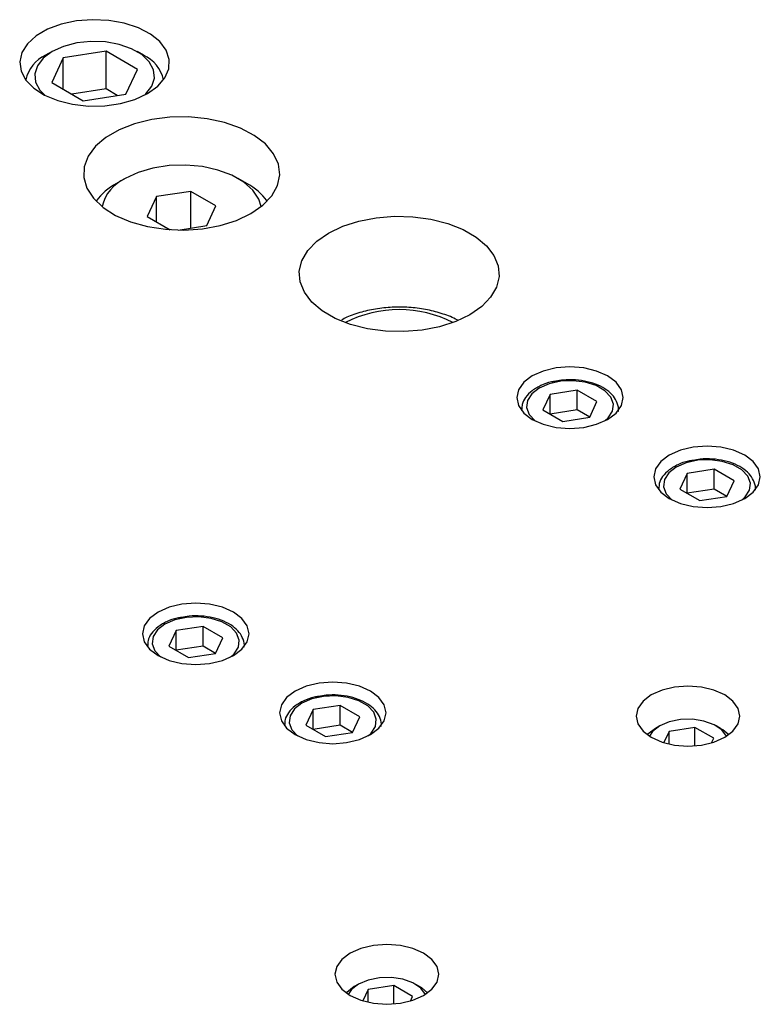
# Model space of a CAD drawing. Header units: inches. Extents: x 1687 to 2505, y -239 to -56.
# Tile 121 of 166: x 1833.66 to 1836.67, y -203.45 to -199.45. Entities that reach past the tile are written whole.
import ezdxf

# ---------------------------------------------------------------- set-up
doc = ezdxf.new("R2010")
doc.units = ezdxf.units.IN
doc.header["$LTSCALE"] = 0.5
doc.header["$MEASUREMENT"] = 0
doc.layers.add('SID-M-S', color=105, linetype='Continuous')

msp = doc.modelspace()

# ---------------------------------------------------------------- linework, layer by layer
at = {"layer": 'SID-M-S'}
for p, q in [((1833.82566, -199.47078), (1833.77018, -199.49126)), ((1833.88746, -199.45768), (1833.82566, -199.47078)), ((1833.9527, -199.45254), (1833.88746, -199.45768)), ((1834.01833, -199.45563), (1833.9527, -199.45254)), ((1834.08127, -199.46679), (1834.01833, -199.45563)), ((1834.13859, -199.48549), (1834.08127, -199.46679)), ((1834.1876, -199.51088), (1834.13859, -199.48549)), ((1833.72362, -199.51813), (1833.68816, -199.55016)), ((1833.77018, -199.49126), (1833.72362, -199.51813)), ((1834.22602, -199.54175), (1834.1876, -199.51088)), ((1833.68816, -199.55016), (1833.66545, -199.58584)), ((1833.83485, -199.56092), (1833.78859, -199.58184)), ((1833.88843, -199.547), (1833.83485, -199.56092)), ((1833.94623, -199.54088), (1833.88843, -199.547)), ((1834.00489, -199.54293), (1833.94623, -199.54088)), ((1834.06099, -199.55302), (1834.00489, -199.54293)), ((1834.11127, -199.57057), (1834.06099, -199.55302)), ((1834.25204, -199.57667), (1834.22602, -199.54175)), ((1833.66545, -199.58584), (1833.65656, -199.6235)), ((1833.78859, -199.58184), (1833.75235, -199.60854)), ((1833.78856, -199.58186), (1833.76204, -199.59717)), ((1833.83357, -199.60781), (1833.78695, -199.70825)), ((1834.00757, -199.58089), (1833.83357, -199.60781)), ((1833.83357, -199.73517), (1833.83357, -199.60781)), ((1834.13494, -199.65442), (1834.00757, -199.58089)), ((1834.00757, -199.734), (1834.00757, -199.58089)), ((1834.15282, -199.59456), (1834.11127, -199.57057)), ((1834.15985, -199.59717), (1834.13333, -199.58186)), ((1834.18322, -199.62359), (1834.15282, -199.59456)), ((1834.26444, -199.614), (1834.25204, -199.57667)), ((1833.65656, -199.6235), (1833.6619, -199.66139)), ((1833.72824, -199.63948), (1833.71764, -199.67284)), ((1833.75235, -199.60854), (1833.72824, -199.63948)), ((1834.20071, -199.65597), (1834.18322, -199.62359)), ((1834.26266, -199.65199), (1834.26444, -199.614)), ((1833.6619, -199.66139), (1833.68123, -199.69773)), ((1833.71764, -199.67284), (1833.72119, -199.7067)), ((1834.08832, -199.75487), (1834.13494, -199.65442)), ((1834.20425, -199.68984), (1834.20071, -199.65597)), ((1834.24677, -199.68888), (1834.26266, -199.65199)), ((1833.68123, -199.69773), (1833.71364, -199.73082)), ((1833.72119, -199.7067), (1833.73867, -199.73909)), ((1833.78695, -199.70825), (1833.91433, -199.78178)), ((1834.16955, -199.75414), (1834.19366, -199.7232)), ((1834.17626, -199.75256), (1834.21751, -199.72294)), ((1834.19366, -199.7232), (1834.20425, -199.68984)), ((1834.21751, -199.72294), (1834.24677, -199.68888)), ((1833.71364, -199.73082), (1833.75761, -199.75911)), ((1833.73867, -199.73909), (1833.75811, -199.75937)), ((1833.75761, -199.75911), (1833.81109, -199.78128)), ((1834.00757, -199.734), (1833.86874, -199.75547)), ((1833.91433, -199.78178), (1834.08832, -199.75487)), ((1834.05315, -199.76031), (1834.00757, -199.734)), ((1834.12494, -199.77638), (1834.17626, -199.75256)), ((1834.16379, -199.75937), (1834.16955, -199.75414)), ((1833.81109, -199.78128), (1833.87157, -199.79631)), ((1833.87157, -199.79631), (1833.93624, -199.80347)), ((1833.93624, -199.80347), (1834.00206, -199.80244)), ((1834.00206, -199.80244), (1834.06595, -199.79327)), ((1834.06595, -199.79327), (1834.12494, -199.77638)), ((1834.34293, -199.84783), (1834.26719, -199.84887)), ((1834.41764, -199.85508), (1834.34293, -199.84783)), ((1834.12352, -199.87538), (1834.06078, -199.89989)), ((1834.19316, -199.85816), (1834.12352, -199.87538)), ((1834.26719, -199.84887), (1834.19316, -199.85816)), ((1834.48862, -199.87036), (1834.41764, -199.85508)), ((1834.55331, -199.89312), (1834.48862, -199.87036)), ((1834.06078, -199.89989), (1834.00721, -199.93082)), ((1834.60937, -199.92254), (1834.55331, -199.89312)), ((1834.65477, -199.95756), (1834.60937, -199.92254)), ((1833.96475, -199.96704), (1833.93492, -200.00724)), ((1834.00721, -199.93082), (1833.96475, -199.96704)), ((1834.68788, -199.99689), (1834.65477, -199.95756)), ((1833.93492, -200.00724), (1833.91882, -200.04998)), ((1834.70748, -200.03914), (1834.68788, -199.99689)), ((1834.26366, -200.04508), (1834.19803, -200.05523)), ((1834.33151, -200.04303), (1834.26366, -200.04508)), ((1834.39862, -200.04916), (1834.33151, -200.04303)), ((1834.71289, -200.08276), (1834.70748, -200.03914)), ((1833.91882, -200.04998), (1833.91702, -200.0937)), ((1834.13749, -200.07304), (1834.08469, -200.09772)), ((1834.19803, -200.05523), (1834.13749, -200.07304)), ((1834.46205, -200.06322), (1834.39862, -200.04916)), ((1834.51903, -200.08458), (1834.46205, -200.06322)), ((1834.56707, -200.11232), (1834.51903, -200.08458)), ((1834.70389, -200.12619), (1834.71289, -200.08276)), ((1833.91702, -200.0937), (1833.92958, -200.13683)), ((1834.08465, -200.09775), (1834.04929, -200.11817)), ((1834.57971, -200.11817), (1834.54435, -200.09775)), ((1834.60408, -200.14521), (1834.56707, -200.11232)), ((1834.68083, -200.16785), (1834.70389, -200.12619)), ((1833.92958, -200.13683), (1833.95606, -200.17781)), ((1834.35186, -200.1499), (1834.21244, -200.17147)), ((1834.45392, -200.20882), (1834.35186, -200.1499)), ((1834.35186, -200.29932), (1834.35186, -200.1499)), ((1834.62843, -200.18183), (1834.60408, -200.14521)), ((1834.64452, -200.20623), (1834.68083, -200.16785)), ((1833.95606, -200.17781), (1833.99549, -200.21515)), ((1834.21244, -200.17147), (1834.17508, -200.25196)), ((1834.21244, -200.27352), (1834.21244, -200.17147)), ((1834.59628, -200.23996), (1834.64452, -200.20623)), ((1834.63789, -200.21172), (1834.62843, -200.18183)), ((1833.99549, -200.21515), (1834.04645, -200.24751)), ((1834.04645, -200.24751), (1834.1071, -200.27372)), ((1834.41656, -200.28931), (1834.45392, -200.20882)), ((1834.53786, -200.2678), (1834.59628, -200.23996)), ((1834.1071, -200.27372), (1834.17524, -200.29283)), ((1834.17508, -200.25196), (1834.26833, -200.30579)), ((1834.47137, -200.28876), (1834.53786, -200.2678)), ((1834.9688, -200.29201), (1835.03429, -200.27095)), ((1835.03429, -200.27095), (1835.10537, -200.2572)), ((1835.10537, -200.2572), (1835.17962, -200.25122)), ((1835.17962, -200.25122), (1835.25451, -200.25322)), ((1835.25451, -200.25322), (1835.32749, -200.26313)), ((1835.32749, -200.26313), (1835.39607, -200.28061)), ((1835.39607, -200.28061), (1835.45792, -200.30507)), ((1834.17524, -200.29283), (1834.24842, -200.30415)), ((1834.24842, -200.30415), (1834.32399, -200.30727)), ((1834.30088, -200.3072), (1834.41656, -200.28931)), ((1834.32399, -200.30727), (1834.39921, -200.30208)), ((1834.39921, -200.30208), (1834.47137, -200.28876)), ((1834.86323, -200.35295), (1834.91112, -200.31966)), ((1834.91112, -200.31966), (1834.9688, -200.29201)), ((1835.45792, -200.30507), (1835.51093, -200.33567)), ((1834.82675, -200.39076), (1834.86323, -200.35295)), ((1835.51093, -200.33567), (1835.55329, -200.37137)), ((1834.80293, -200.4318), (1834.82675, -200.39076)), ((1835.55329, -200.37137), (1835.58358, -200.41096)), ((1834.79257, -200.47466), (1834.80293, -200.4318)), ((1835.58358, -200.41096), (1835.60074, -200.45309)), ((1834.79603, -200.51789), (1834.79257, -200.47466)), ((1835.60074, -200.45309), (1835.6042, -200.49632)), ((1834.8132, -200.56002), (1834.79603, -200.51789)), ((1835.6042, -200.49632), (1835.59384, -200.53919)), ((1834.84348, -200.59961), (1834.8132, -200.56002)), ((1835.59384, -200.53919), (1835.57002, -200.58022)), ((1834.88584, -200.63532), (1834.84348, -200.59961)), ((1835.57002, -200.58022), (1835.53354, -200.61803)), ((1834.93885, -200.66592), (1834.88584, -200.63532)), ((1835.53354, -200.61803), (1835.48565, -200.65133)), ((1835.0007, -200.69038), (1834.93885, -200.66592)), ((1835.42797, -200.67897), (1835.36248, -200.70003)), ((1835.48565, -200.65133), (1835.42797, -200.67897)), ((1835.06928, -200.70786), (1835.0007, -200.69038)), ((1835.14226, -200.71777), (1835.06928, -200.70786)), ((1835.21715, -200.71977), (1835.14226, -200.71777)), ((1835.2914, -200.71379), (1835.21715, -200.71977)), ((1835.36248, -200.70003), (1835.2914, -200.71379)), ((1835.784, -200.87986), (1835.73915, -200.89972)), ((1835.83623, -200.86737), (1835.784, -200.87986)), ((1835.89227, -200.86311), (1835.83623, -200.86737)), ((1835.94831, -200.86737), (1835.89227, -200.86311)), ((1836.00054, -200.87986), (1835.94831, -200.86737)), ((1836.04538, -200.89972), (1836.00054, -200.87986)), ((1835.70474, -200.92561), (1835.68311, -200.95576)), ((1835.73915, -200.89972), (1835.70474, -200.92561)), ((1835.85461, -200.92129), (1835.80736, -200.93146)), ((1835.90491, -200.91921), (1835.85461, -200.92129)), ((1835.95418, -200.9254), (1835.90491, -200.91921)), ((1835.99844, -200.93935), (1835.95418, -200.9254)), ((1836.07979, -200.92561), (1836.04538, -200.89972)), ((1836.10143, -200.95576), (1836.07979, -200.92561)), ((1835.68311, -200.95576), (1835.67573, -200.98811)), ((1835.76699, -200.94891), (1835.73677, -200.97221)), ((1835.80736, -200.93146), (1835.76699, -200.94891)), ((1835.92168, -200.95785), (1835.8119, -200.97483)), ((1836.00205, -201.00424), (1835.92168, -200.95785)), ((1835.92168, -201.03822), (1835.92168, -200.95785)), ((1836.0341, -200.95993), (1835.99844, -200.93935)), ((1836.05826, -200.98548), (1836.0341, -200.95993)), ((1836.1088, -200.98811), (1836.10143, -200.95576)), ((1835.67573, -200.98811), (1835.68311, -201.02047)), ((1835.71915, -200.99949), (1835.71555, -201.02852)), ((1835.73677, -200.97221), (1835.71915, -200.99949)), ((1835.8119, -200.97483), (1835.78249, -201.03821)), ((1835.8119, -201.05519), (1835.8119, -200.97483)), ((1835.97263, -201.06762), (1836.00205, -201.00424)), ((1836.06898, -201.01393), (1836.05826, -200.98548)), ((1836.10143, -201.02047), (1836.1088, -200.98811)), ((1835.68311, -201.02047), (1835.70474, -201.05062)), ((1835.69542, -201.0373), (1835.69542, -201.04019)), ((1835.69545, -201.03534), (1835.69549, -201.04027)), ((1835.71555, -201.02852), (1835.72627, -201.05697)), ((1835.78249, -201.03821), (1835.86285, -201.0846)), ((1835.92168, -201.03822), (1835.81192, -201.0552)), ((1835.97261, -201.06762), (1835.92168, -201.03822)), ((1836.04776, -201.07024), (1836.06539, -201.04297)), ((1836.06539, -201.04297), (1836.06898, -201.01393)), ((1836.07979, -201.05062), (1836.10143, -201.02047)), ((1836.08896, -201.04191), (1836.08912, -201.0373)), ((1836.08912, -201.04019), (1836.08912, -201.0373)), ((1835.70474, -201.05062), (1835.73915, -201.0765)), ((1835.72627, -201.05697), (1835.75044, -201.08252)), ((1835.73915, -201.0765), (1835.784, -201.09637)), ((1835.75044, -201.08252), (1835.75064, -201.08267)), ((1835.86285, -201.0846), (1835.97263, -201.06762)), ((1836.00054, -201.09637), (1836.04538, -201.0765)), ((1836.0339, -201.08267), (1836.04776, -201.07024)), ((1836.04538, -201.0765), (1836.07979, -201.05062)), ((1835.784, -201.09637), (1835.83623, -201.10886)), ((1835.83623, -201.10886), (1835.89227, -201.11312)), ((1835.89227, -201.11312), (1835.94831, -201.10886)), ((1835.94831, -201.10886), (1836.00054, -201.09637)), ((1836.34078, -201.20128), (1836.29593, -201.22114)), ((1836.393, -201.18879), (1836.34078, -201.20128)), ((1836.44905, -201.18453), (1836.393, -201.18879)), ((1836.50509, -201.18879), (1836.44905, -201.18453)), ((1836.55731, -201.20128), (1836.50509, -201.18879)), ((1836.60216, -201.22114), (1836.55731, -201.20128)), ((1836.26152, -201.24703), (1836.23989, -201.27718)), ((1836.29593, -201.22114), (1836.26152, -201.24703)), ((1836.41139, -201.24271), (1836.36414, -201.25288)), ((1836.46168, -201.24063), (1836.41139, -201.24271)), ((1836.51096, -201.24682), (1836.46168, -201.24063)), ((1836.55522, -201.26077), (1836.51096, -201.24682)), ((1836.63657, -201.24703), (1836.60216, -201.22114)), ((1836.6582, -201.27718), (1836.63657, -201.24703)), ((1836.23989, -201.27718), (1836.23251, -201.30953)), ((1836.32377, -201.27033), (1836.29355, -201.29363)), ((1836.36414, -201.25288), (1836.32377, -201.27033)), ((1836.47846, -201.27927), (1836.36868, -201.29625)), ((1836.55882, -201.32566), (1836.47846, -201.27927)), ((1836.47846, -201.35964), (1836.47846, -201.27927)), ((1836.59087, -201.28135), (1836.55522, -201.26077)), ((1836.61504, -201.3069), (1836.59087, -201.28135)), ((1836.66558, -201.30953), (1836.6582, -201.27718)), ((1836.23251, -201.30953), (1836.23989, -201.34189)), ((1836.27593, -201.32091), (1836.27233, -201.34994)), ((1836.29355, -201.29363), (1836.27593, -201.32091)), ((1836.36868, -201.29625), (1836.33927, -201.35963)), ((1836.36868, -201.37661), (1836.36868, -201.29625)), ((1836.52941, -201.38904), (1836.55882, -201.32566)), ((1836.62576, -201.33535), (1836.61504, -201.3069)), ((1836.6582, -201.34189), (1836.66558, -201.30953)), ((1836.23989, -201.34189), (1836.26152, -201.37204)), ((1836.2522, -201.35872), (1836.2522, -201.36161)), ((1836.25222, -201.35676), (1836.25226, -201.3617)), ((1836.27233, -201.34994), (1836.28305, -201.37839)), ((1836.33927, -201.35963), (1836.41963, -201.40602)), ((1836.47846, -201.35964), (1836.3687, -201.37662)), ((1836.52939, -201.38904), (1836.47846, -201.35964)), ((1836.60454, -201.39166), (1836.62216, -201.36439)), ((1836.62216, -201.36439), (1836.62576, -201.33535)), ((1836.63657, -201.37204), (1836.6582, -201.34189)), ((1836.64573, -201.36333), (1836.6459, -201.35872)), ((1836.6459, -201.36161), (1836.6459, -201.35872)), ((1836.26152, -201.37204), (1836.29593, -201.39792)), ((1836.28305, -201.37839), (1836.30722, -201.40394)), ((1836.29593, -201.39792), (1836.34078, -201.41779)), ((1836.30722, -201.40394), (1836.30742, -201.40409)), ((1836.41963, -201.40602), (1836.52941, -201.38904)), ((1836.55731, -201.41779), (1836.60216, -201.39792)), ((1836.59067, -201.40409), (1836.60454, -201.39166)), ((1836.60216, -201.39792), (1836.63657, -201.37204)), ((1836.34078, -201.41779), (1836.393, -201.43028)), ((1836.393, -201.43028), (1836.44905, -201.43454)), ((1836.44905, -201.43454), (1836.50509, -201.43028)), ((1836.50509, -201.43028), (1836.55731, -201.41779)), ((1834.26372, -201.83914), (1834.21888, -201.859)), ((1834.31595, -201.82665), (1834.26372, -201.83914)), ((1834.37199, -201.82239), (1834.31595, -201.82665)), ((1834.42803, -201.82665), (1834.37199, -201.82239)), ((1834.48026, -201.83914), (1834.42803, -201.82665)), ((1834.5251, -201.859), (1834.48026, -201.83914)), ((1834.18446, -201.88489), (1834.16283, -201.91504)), ((1834.21888, -201.859), (1834.18446, -201.88489)), ((1834.33433, -201.88057), (1834.28708, -201.89074)), ((1834.38463, -201.87849), (1834.33433, -201.88057)), ((1834.4339, -201.88468), (1834.38463, -201.87849)), ((1834.47816, -201.89863), (1834.4339, -201.88468)), ((1834.55951, -201.88489), (1834.5251, -201.859)), ((1834.58115, -201.91504), (1834.55951, -201.88489)), ((1834.16283, -201.91504), (1834.15545, -201.94739)), ((1834.24671, -201.90819), (1834.21649, -201.93149)), ((1834.28708, -201.89074), (1834.24671, -201.90819)), ((1834.4014, -201.91713), (1834.29163, -201.93411)), ((1834.48177, -201.96352), (1834.4014, -201.91713)), ((1834.4014, -201.9975), (1834.4014, -201.91713)), ((1834.51382, -201.91921), (1834.47816, -201.89863)), ((1834.53798, -201.94476), (1834.51382, -201.91921)), ((1834.58852, -201.94739), (1834.58115, -201.91504)), ((1834.15545, -201.94739), (1834.16283, -201.97975)), ((1834.19887, -201.95876), (1834.19528, -201.9878)), ((1834.21649, -201.93149), (1834.19887, -201.95876)), ((1834.29163, -201.93411), (1834.26221, -201.99749)), ((1834.29163, -202.01447), (1834.29163, -201.93411)), ((1834.45235, -202.0269), (1834.48177, -201.96352)), ((1834.5487, -201.97321), (1834.53798, -201.94476)), ((1834.58115, -201.97975), (1834.58852, -201.94739)), ((1834.16283, -201.97975), (1834.18446, -202.00989)), ((1834.17514, -201.99658), (1834.17514, -201.99947)), ((1834.17517, -201.99462), (1834.17521, -201.99955)), ((1834.19528, -201.9878), (1834.20599, -202.01625)), ((1834.26221, -201.99749), (1834.34257, -202.04388)), ((1834.4014, -201.9975), (1834.29164, -202.01448)), ((1834.45234, -202.0269), (1834.4014, -201.9975)), ((1834.52748, -202.02952), (1834.54511, -202.00225)), ((1834.54511, -202.00225), (1834.5487, -201.97321)), ((1834.55951, -202.00989), (1834.58115, -201.97975)), ((1834.56868, -202.00118), (1834.56884, -201.99658)), ((1834.56884, -201.99947), (1834.56884, -201.99658)), ((1834.18446, -202.00989), (1834.21888, -202.03578)), ((1834.20599, -202.01625), (1834.23016, -202.0418)), ((1834.21888, -202.03578), (1834.26372, -202.05565)), ((1834.23016, -202.0418), (1834.23036, -202.04195)), ((1834.34257, -202.04388), (1834.45235, -202.0269)), ((1834.48026, -202.05565), (1834.5251, -202.03578)), ((1834.51362, -202.04195), (1834.52748, -202.02952)), ((1834.5251, -202.03578), (1834.55951, -202.00989)), ((1834.26372, -202.05565), (1834.31595, -202.06814)), ((1834.31595, -202.06814), (1834.37199, -202.0724)), ((1834.37199, -202.0724), (1834.42803, -202.06814)), ((1834.42803, -202.06814), (1834.48026, -202.05565)), ((1834.8205, -202.16056), (1834.77565, -202.18042)), ((1834.87272, -202.14807), (1834.8205, -202.16056)), ((1834.92877, -202.14381), (1834.87272, -202.14807)), ((1834.98481, -202.14807), (1834.92877, -202.14381)), ((1835.03703, -202.16056), (1834.98481, -202.14807)), ((1835.08188, -202.18042), (1835.03703, -202.16056)), ((1836.31719, -202.16416), (1836.2663, -202.17632)), ((1836.3718, -202.16), (1836.31719, -202.16416)), ((1836.42641, -202.16416), (1836.3718, -202.16)), ((1836.4773, -202.17632), (1836.42641, -202.16416)), ((1834.74124, -202.20631), (1834.71961, -202.23646)), ((1834.77565, -202.18042), (1834.74124, -202.20631)), ((1834.89111, -202.20199), (1834.84386, -202.21216)), ((1834.9414, -202.19991), (1834.89111, -202.20199)), ((1834.99068, -202.2061), (1834.9414, -202.19991)), ((1835.03494, -202.22005), (1834.99068, -202.2061)), ((1835.11629, -202.20631), (1835.08188, -202.18042)), ((1835.13792, -202.23646), (1835.11629, -202.20631)), ((1836.2226, -202.19568), (1836.18907, -202.22091)), ((1836.2663, -202.17632), (1836.2226, -202.19568)), ((1836.521, -202.19568), (1836.4773, -202.17632)), ((1836.55453, -202.22091), (1836.521, -202.19568)), ((1834.71961, -202.23646), (1834.71223, -202.26881)), ((1834.80349, -202.22961), (1834.77327, -202.25291)), ((1834.84386, -202.21216), (1834.80349, -202.22961)), ((1834.95818, -202.23855), (1834.8484, -202.25553)), ((1835.03855, -202.28494), (1834.95818, -202.23855)), ((1834.95818, -202.31892), (1834.95818, -202.23855)), ((1835.07059, -202.24063), (1835.03494, -202.22005)), ((1835.09476, -202.26618), (1835.07059, -202.24063)), ((1835.1453, -202.26881), (1835.13792, -202.23646)), ((1836.18907, -202.22091), (1836.16799, -202.25029)), ((1836.57561, -202.25029), (1836.55453, -202.22091)), ((1834.71223, -202.26881), (1834.71961, -202.30117)), ((1834.75565, -202.28019), (1834.75205, -202.30922)), ((1834.77327, -202.25291), (1834.75565, -202.28019)), ((1834.8484, -202.25553), (1834.81899, -202.31891)), ((1834.8484, -202.33589), (1834.8484, -202.25553)), ((1835.00913, -202.34832), (1835.03855, -202.28494)), ((1835.10548, -202.29463), (1835.09476, -202.26618)), ((1835.13792, -202.30117), (1835.1453, -202.26881)), ((1836.16799, -202.25029), (1836.1608, -202.28181)), ((1836.1608, -202.28181), (1836.16799, -202.31334)), ((1836.5828, -202.28181), (1836.57561, -202.25029)), ((1836.57561, -202.31334), (1836.5828, -202.28181)), ((1834.71961, -202.30117), (1834.74124, -202.33132)), ((1834.73192, -202.318), (1834.73192, -202.32089)), ((1834.73195, -202.31604), (1834.73198, -202.32097)), ((1834.75205, -202.30922), (1834.76277, -202.33767)), ((1834.81899, -202.31891), (1834.89935, -202.3653)), ((1834.95818, -202.31892), (1834.84842, -202.3359)), ((1835.00911, -202.34832), (1834.95818, -202.31892)), ((1835.08426, -202.35094), (1835.10188, -202.32367)), ((1835.10188, -202.32367), (1835.10548, -202.29463)), ((1835.11629, -202.33132), (1835.13792, -202.30117)), ((1835.12545, -202.32261), (1835.12562, -202.318)), ((1835.12562, -202.32089), (1835.12562, -202.318)), ((1836.16799, -202.31334), (1836.18907, -202.34272)), ((1836.25689, -202.32163), (1836.22813, -202.34413)), ((1836.25687, -202.32164), (1836.23919, -202.33185)), ((1836.29587, -202.30502), (1836.25689, -202.32163)), ((1836.39982, -202.3276), (1836.29525, -202.34377)), ((1836.34159, -202.29579), (1836.29587, -202.30502)), ((1836.38999, -202.29474), (1836.34159, -202.29579)), ((1836.43678, -202.30198), (1836.38999, -202.29474)), ((1836.47636, -202.37179), (1836.39982, -202.3276)), ((1836.39982, -202.40254), (1836.39982, -202.3276)), ((1836.47779, -202.31686), (1836.43678, -202.30198)), ((1836.50939, -202.33805), (1836.47779, -202.31686)), ((1836.5044, -202.33185), (1836.48672, -202.32164)), ((1836.55453, -202.34272), (1836.57561, -202.31334)), ((1834.74124, -202.33132), (1834.77565, -202.3572)), ((1834.76277, -202.33767), (1834.78694, -202.36322)), ((1834.77565, -202.3572), (1834.8205, -202.37707)), ((1834.78694, -202.36322), (1834.78714, -202.36337)), ((1834.89935, -202.3653), (1835.00913, -202.34832)), ((1835.03703, -202.37707), (1835.08188, -202.3572)), ((1835.07039, -202.36337), (1835.08426, -202.35094)), ((1835.08188, -202.3572), (1835.11629, -202.33132)), ((1836.18907, -202.34272), (1836.2226, -202.36794)), ((1836.20836, -202.35533), (1836.20637, -202.35742)), ((1836.23921, -202.33184), (1836.20836, -202.35533)), ((1836.22813, -202.34413), (1836.215, -202.36332)), ((1836.2226, -202.36794), (1836.2663, -202.3873)), ((1836.29525, -202.34377), (1836.27392, -202.38972)), ((1836.29525, -202.39532), (1836.29525, -202.34377)), ((1836.4773, -202.3873), (1836.521, -202.36794)), ((1836.51312, -202.33724), (1836.5044, -202.33185)), ((1836.52859, -202.36332), (1836.50939, -202.33805)), ((1836.53722, -202.35742), (1836.51312, -202.33724)), ((1836.521, -202.36794), (1836.55453, -202.34272)), ((1834.8205, -202.37707), (1834.87272, -202.38956)), ((1834.87272, -202.38956), (1834.92877, -202.39382)), ((1834.92877, -202.39382), (1834.98481, -202.38956)), ((1834.98481, -202.38956), (1835.03703, -202.37707)), ((1836.2663, -202.3873), (1836.31719, -202.39947)), ((1836.31719, -202.39947), (1836.3718, -202.40362)), ((1836.3718, -202.40362), (1836.42641, -202.39947)), ((1836.42641, -202.39947), (1836.4773, -202.3873)), ((1836.46777, -202.39029), (1836.47636, -202.37179)), ((1834.9993, -203.24477), (1834.96577, -203.26999)), ((1835.043, -203.22541), (1834.9993, -203.24477)), ((1835.09389, -203.21324), (1835.043, -203.22541)), ((1835.1485, -203.20909), (1835.09389, -203.21324)), ((1835.20311, -203.21324), (1835.1485, -203.20909)), ((1835.254, -203.22541), (1835.20311, -203.21324)), ((1835.2977, -203.24477), (1835.254, -203.22541)), ((1835.33123, -203.26999), (1835.2977, -203.24477)), ((1834.96577, -203.26999), (1834.94469, -203.29937)), ((1835.35231, -203.29937), (1835.33123, -203.26999)), ((1834.94469, -203.29937), (1834.9375, -203.3309)), ((1835.3595, -203.3309), (1835.35231, -203.29937)), ((1834.9375, -203.3309), (1834.94469, -203.36242)), ((1834.94469, -203.36242), (1834.96577, -203.3918)), ((1835.07257, -203.35411), (1835.0336, -203.37071)), ((1835.11829, -203.34487), (1835.07257, -203.35411)), ((1835.1667, -203.34383), (1835.11829, -203.34487)), ((1835.21349, -203.35107), (1835.1667, -203.34383)), ((1835.2545, -203.36594), (1835.21349, -203.35107)), ((1835.2861, -203.38714), (1835.2545, -203.36594)), ((1835.33123, -203.3918), (1835.35231, -203.36242)), ((1835.35231, -203.36242), (1835.3595, -203.3309)), ((1834.96577, -203.3918), (1834.9993, -203.41703)), ((1834.98507, -203.40441), (1834.98308, -203.40651)), ((1835.01592, -203.38092), (1834.98507, -203.40441)), ((1835.00483, -203.39321), (1834.99171, -203.41241)), ((1835.0336, -203.37071), (1835.00483, -203.39321)), ((1835.03358, -203.37072), (1835.0159, -203.38094)), ((1835.07196, -203.39286), (1835.05063, -203.43881)), ((1835.17652, -203.37668), (1835.07196, -203.39286)), ((1835.07196, -203.44441), (1835.07196, -203.39286)), ((1835.25307, -203.42087), (1835.17652, -203.37668)), ((1835.17652, -203.45163), (1835.17652, -203.37668)), ((1835.28111, -203.38094), (1835.26343, -203.37072)), ((1835.28982, -203.38632), (1835.28111, -203.38094)), ((1835.3053, -203.41241), (1835.2861, -203.38714)), ((1835.31393, -203.40651), (1835.28982, -203.38632)), ((1835.2977, -203.41703), (1835.33123, -203.3918)), ((1834.9993, -203.41703), (1835.043, -203.43639)), ((1835.043, -203.43639), (1835.09389, -203.44855)), ((1835.20311, -203.44855), (1835.254, -203.43639)), ((1835.24448, -203.43937), (1835.25307, -203.42087)), ((1835.254, -203.43639), (1835.2977, -203.41703)), ((1835.09389, -203.44855), (1835.1485, -203.4527)), ((1835.1485, -203.4527), (1835.20311, -203.44855))]:
    msp.add_line(p, q, dxfattribs=at)
for centre, radius, start, end in [((1833.82145, -199.72833), 0.144, 114.35368, 167.52336), ((1834.10046, -199.72833), 0.14398, 12.47585, 65.63526), ((1834.16315, -200.33195), 0.24221, 118.02697, 144.08532), ((1834.1557, -200.25142), 0.16931, 114.79788, 166.43674), ((1834.46587, -200.33194), 0.24219, 35.91439, 61.96331), ((1835.19839, -201.11036), 0.47986, 62.90265, 117.09735)]:
    msp.add_arc(centre, radius, start, end, dxfattribs=at)
for points, knots in [([(1835.43683, -200.6742), (1835.4358, -200.67356), (1835.41822, -200.66262), (1835.37686, -200.64756), (1835.31419, -200.63011), (1835.24691, -200.62092), (1835.17839, -200.61929), (1835.11029, -200.62534), (1835.04535, -200.63948), (1834.99588, -200.6554), (1834.97145, -200.669), (1834.9645, -200.67287)], [0, 0, 0, 0, 0.0083497, 0.1423599, 0.2765685, 0.4102913, 0.5437101, 0.6772557, 0.8113097, 0.9463841, 1, 1, 1, 1]), ([(1835.83486, -200.92143), (1835.8289, -200.92229), (1835.80678, -200.92551), (1835.78067, -200.9354), (1835.76264, -200.94501), (1835.75715, -200.94793)], [0, 0, 0, 0, 0.2043943, 0.7576381, 1, 1, 1, 1]), ([(1836.08872, -201.04286), (1836.08881, -201.0425), (1836.09152, -201.03185), (1836.08565, -201.01002), (1836.07024, -200.9813), (1836.04325, -200.95636), (1836.00713, -200.93617), (1835.96314, -200.9219), (1835.91466, -200.91502), (1835.87048, -200.9146), (1835.84479, -200.91952), (1835.83486, -200.92143)], [0, 0, 0, 0, 0.0044009, 0.1295137, 0.2526128, 0.3795604, 0.512071, 0.646756, 0.7812039, 0.9154424, 1, 1, 1, 1]), ([(1835.75715, -200.94793), (1835.75092, -200.95184), (1835.7328, -200.96317), (1835.71161, -200.98549), (1835.69715, -201.01178), (1835.69708, -201.02856), (1835.69705, -201.03513)], [0, 0, 0, 0, 0.176727, 0.5132924, 0.8093523, 1, 1, 1, 1]), ([(1836.39164, -201.24285), (1836.38567, -201.24371), (1836.36355, -201.24693), (1836.33745, -201.25682), (1836.31942, -201.26643), (1836.31393, -201.26935)], [0, 0, 0, 0, 0.2043943, 0.7576381, 1, 1, 1, 1]), ([(1836.6455, -201.36428), (1836.64559, -201.36392), (1836.6483, -201.35327), (1836.64243, -201.33144), (1836.62701, -201.30272), (1836.60003, -201.27778), (1836.56391, -201.25759), (1836.51991, -201.24332), (1836.47144, -201.23644), (1836.42726, -201.23602), (1836.40157, -201.24094), (1836.39164, -201.24285)], [0, 0, 0, 0, 0.0044009, 0.1295137, 0.2526128, 0.3795604, 0.512071, 0.646756, 0.7812039, 0.9154424, 1, 1, 1, 1]), ([(1836.31393, -201.26935), (1836.30769, -201.27326), (1836.28958, -201.28459), (1836.26839, -201.30691), (1836.25393, -201.3332), (1836.25386, -201.34998), (1836.25383, -201.35655)], [0, 0, 0, 0, 0.176727, 0.5132924, 0.8093523, 1, 1, 1, 1]), ([(1834.31459, -201.8807), (1834.30862, -201.88157), (1834.2865, -201.88479), (1834.26039, -201.89468), (1834.24236, -201.90429), (1834.23687, -201.90721)], [0, 0, 0, 0, 0.2043943, 0.7576381, 1, 1, 1, 1]), ([(1834.56844, -202.00214), (1834.56854, -202.00177), (1834.57124, -201.99113), (1834.56537, -201.9693), (1834.54996, -201.94058), (1834.52297, -201.91564), (1834.48685, -201.89545), (1834.44286, -201.88118), (1834.39438, -201.8743), (1834.3502, -201.87388), (1834.32451, -201.8788), (1834.31459, -201.8807)], [0, 0, 0, 0, 0.0044009, 0.1295137, 0.2526128, 0.3795604, 0.512071, 0.646756, 0.7812039, 0.9154424, 1, 1, 1, 1]), ([(1834.23687, -201.90721), (1834.23064, -201.91111), (1834.21252, -201.92245), (1834.19133, -201.94477), (1834.17687, -201.97106), (1834.1768, -201.98784), (1834.17677, -201.99441)], [0, 0, 0, 0, 0.176727, 0.5132924, 0.8093523, 1, 1, 1, 1]), ([(1834.87136, -202.20213), (1834.86539, -202.20299), (1834.84327, -202.20621), (1834.81717, -202.2161), (1834.79914, -202.22571), (1834.79365, -202.22863)], [0, 0, 0, 0, 0.2043943, 0.7576381, 1, 1, 1, 1]), ([(1835.12522, -202.32356), (1835.12531, -202.3232), (1835.12802, -202.31255), (1835.12215, -202.29072), (1835.10674, -202.262), (1835.07975, -202.23706), (1835.04363, -202.21687), (1834.99964, -202.2026), (1834.95116, -202.19572), (1834.90698, -202.1953), (1834.88129, -202.20022), (1834.87136, -202.20213)], [0, 0, 0, 0, 0.0044009, 0.1295137, 0.2526128, 0.3795604, 0.512071, 0.646756, 0.7812039, 0.9154424, 1, 1, 1, 1]), ([(1834.79365, -202.22863), (1834.78741, -202.23254), (1834.7693, -202.24387), (1834.74811, -202.26619), (1834.73365, -202.29248), (1834.73358, -202.30926), (1834.73355, -202.31583)], [0, 0, 0, 0, 0.176727, 0.5132924, 0.8093523, 1, 1, 1, 1])]:
    msp.add_open_spline(points, degree=3, knots=knots, dxfattribs=at)

doc.saveas('drawing.dxf')
